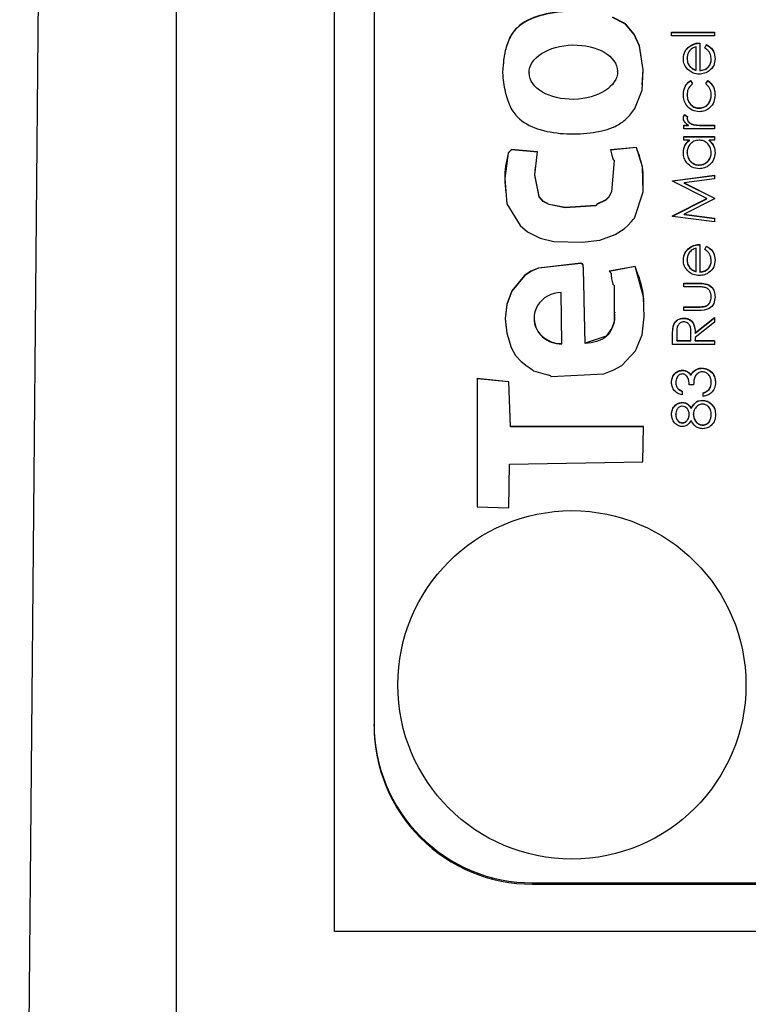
# Model space of a CAD drawing. Header units: millimetres. Extents: x 326 to 1048, y 19 to 719.
# Tile 6 of 19: x 760 to 770, y 284 to 296. Entities that reach past the tile are written whole.
import ezdxf

# ---------------------------------------------------------------- set-up
doc = ezdxf.new("R2010")
doc.units = ezdxf.units.MM

msp = doc.modelspace()

# ---------------------------------------------------------------- linework, layer by layer
at = {"color": 7, "linetype": 'Continuous', "lineweight": 25}
for p, q in [((760.388, 270.389), (761.018, 339.778)), ((762.364, 327.917), (762.364, 282.942)), ((764.364, 284.782), (764.364, 325.782)), ((764.864, 323.373), (764.864, 287.393)), ((768.621, 296.13), (769.164, 296.13)), ((768.621, 296.083), (768.621, 296.13)), ((768.621, 296.127), (769.164, 296.127)), ((769.164, 296.13), (769.164, 296.083)), ((769.164, 296.083), (768.621, 296.083)), ((768.981, 295.994), (768.981, 295.649)), ((768.847, 295.949), (768.847, 295.952)), ((768.933, 295.654), (768.933, 295.947)), ((769.042, 295.932), (769.064, 295.974)), ((769.042, 295.929), (769.064, 295.971)), ((769.064, 295.971), (769.064, 295.974)), ((768.818, 295.796), (768.818, 295.799)), ((769.123, 295.786), (769.123, 295.79)), ((767.941, 295.629), (767.941, 295.633)), ((768.854, 295.696), (768.854, 295.7)), ((768.933, 295.65), (768.933, 295.654)), ((768.981, 295.645), (768.981, 295.649)), ((766.822, 295.619), (766.822, 295.615)), ((768.861, 295.52), (768.886, 295.48)), ((768.861, 295.516), (768.861, 295.52)), ((768.861, 295.516), (768.886, 295.477)), ((769.056, 295.48), (769.082, 295.52)), ((769.056, 295.477), (769.082, 295.516)), ((769.082, 295.516), (769.082, 295.52)), ((768.818, 295.336), (768.818, 295.339)), ((769.123, 295.336), (769.123, 295.34)), ((768.97, 295.171), (768.97, 295.174)), ((768.784, 295.093), (768.825, 295.067)), ((768.784, 295.089), (768.784, 295.093)), ((768.784, 295.089), (768.825, 295.063)), ((768.818, 295.039), (768.818, 295.042)), ((768.777, 294.957), (768.834, 294.957)), ((768.777, 294.91), (768.777, 294.957)), ((768.777, 294.954), (768.834, 294.954)), ((769.164, 294.91), (768.777, 294.91)), ((768.834, 294.954), (768.834, 294.957)), ((768.901, 294.962), (768.901, 294.965)), ((769.034, 294.957), (769.164, 294.957)), ((769.034, 294.954), (769.034, 294.957)), ((769.034, 294.954), (769.164, 294.954)), ((769.164, 294.957), (769.164, 294.91)), ((768.777, 294.815), (769.164, 294.815)), ((768.777, 294.767), (768.777, 294.815)), ((768.777, 294.811), (769.164, 294.811)), ((768.849, 294.767), (768.777, 294.767)), ((768.849, 294.764), (768.849, 294.767)), ((769.164, 294.767), (769.097, 294.767)), ((769.097, 294.764), (769.097, 294.767)), ((769.164, 294.815), (769.164, 294.767)), ((766.929, 294.621), (766.602, 294.648)), ((766.602, 294.645), (766.602, 294.648)), ((766.929, 294.618), (766.602, 294.645)), ((768.178, 294.677), (767.851, 294.644)), ((768.178, 294.674), (767.851, 294.641)), ((768.178, 294.674), (768.178, 294.677)), ((768.818, 294.608), (768.818, 294.611)), ((769.123, 294.608), (769.123, 294.611)), ((768.97, 294.452), (768.97, 294.455)), ((768.635, 294.256), (769.164, 294.326)), ((768.635, 294.253), (769.164, 294.323)), ((768.635, 294.249), (768.635, 294.256)), ((769.164, 294.279), (768.783, 294.228)), ((769.164, 294.326), (769.164, 294.279)), ((769.069, 294.031), (768.635, 294.249)), ((768.783, 294.228), (769.164, 294.037)), ((768.783, 294.225), (768.783, 294.228)), ((768.783, 294.225), (769.164, 294.034)), ((768.635, 293.813), (769.069, 294.031)), ((768.635, 293.81), (769.069, 294.028)), ((769.164, 294.026), (768.782, 293.835)), ((769.069, 294.028), (769.069, 294.031)), ((769.164, 294.037), (769.164, 294.026)), ((768.635, 293.806), (768.635, 293.813)), ((769.164, 293.737), (768.635, 293.806)), ((768.782, 293.835), (769.164, 293.784)), ((768.782, 293.831), (768.782, 293.835)), ((768.782, 293.831), (769.164, 293.781)), ((769.164, 293.784), (769.164, 293.737)), ((768.847, 293.406), (768.847, 293.41)), ((768.933, 293.111), (768.933, 293.404)), ((768.981, 293.452), (768.981, 293.106)), ((769.042, 293.389), (769.064, 293.431)), ((769.042, 293.386), (769.064, 293.428)), ((769.064, 293.428), (769.064, 293.431)), ((768.162, 293.175), (767.835, 293.113)), ((768.162, 293.172), (767.835, 293.11)), ((768.162, 293.172), (768.162, 293.175)), ((768.818, 293.253), (768.818, 293.256)), ((768.854, 293.154), (768.854, 293.157)), ((769.123, 293.244), (769.123, 293.247)), ((767.86, 293.078), (767.86, 293.082)), ((768.933, 293.108), (768.933, 293.111)), ((768.981, 293.103), (768.981, 293.106)), ((768.777, 292.964), (768.966, 292.964)), ((768.777, 292.916), (768.777, 292.964)), ((768.777, 292.96), (768.966, 292.96)), ((768.957, 292.916), (768.777, 292.916)), ((768.966, 292.96), (768.966, 292.964)), ((767.235, 292.201), (767.229, 292.844)), ((769.123, 292.788), (769.123, 292.791)), ((768.777, 292.665), (768.957, 292.665)), ((768.777, 292.618), (768.777, 292.665)), ((768.777, 292.662), (768.957, 292.662)), ((768.957, 292.662), (768.957, 292.665)), ((769.047, 292.669), (769.047, 292.673)), ((766.886, 292.522), (766.886, 292.517)), ((767.914, 292.587), (767.914, 292.591)), ((768.776, 292.519), (768.776, 292.523)), ((768.962, 292.618), (768.777, 292.618)), ((768.92, 292.335), (769.164, 292.53)), ((768.92, 292.332), (769.164, 292.526)), ((769.164, 292.53), (769.164, 292.471)), ((768.642, 292.413), (768.642, 292.416)), ((769.164, 292.471), (768.92, 292.277)), ((768.635, 292.191), (768.635, 292.296)), ((768.689, 292.337), (768.689, 292.238)), ((768.866, 292.335), (768.866, 292.337)), ((768.866, 292.332), (768.866, 292.335)), ((768.866, 292.238), (768.866, 292.335)), ((768.866, 292.235), (768.866, 292.332)), ((768.92, 292.332), (768.92, 292.335)), ((768.92, 292.277), (768.92, 292.238)), ((767.235, 292.197), (767.235, 292.201)), ((767.531, 292.2), (767.531, 292.204)), ((769.164, 292.191), (768.635, 292.191)), ((768.689, 292.238), (768.866, 292.238)), ((768.689, 292.235), (768.689, 292.238)), ((768.689, 292.235), (768.866, 292.235)), ((768.866, 292.235), (768.866, 292.238)), ((768.92, 292.238), (769.164, 292.238)), ((768.92, 292.235), (768.92, 292.238)), ((768.92, 292.235), (769.164, 292.235)), ((769.164, 292.238), (769.164, 292.191)), ((768.759, 291.862), (768.759, 291.865)), ((768.868, 291.8), (768.868, 291.803)), ((768.913, 291.857), (768.913, 291.861)), ((769.007, 291.889), (769.007, 291.892)), ((766.568, 291.719), (766.166, 291.76)), ((766.166, 291.76), (766.166, 290.14)), ((766.166, 291.757), (766.166, 291.76)), ((766.166, 291.757), (766.166, 290.14)), ((766.568, 291.716), (766.166, 291.757)), ((766.588, 291.155), (766.568, 291.719)), ((766.568, 291.716), (766.568, 291.719)), ((766.588, 291.151), (766.568, 291.716)), ((768.676, 291.708), (768.676, 291.711)), ((768.899, 291.682), (768.845, 291.682)), ((769.123, 291.707), (769.123, 291.71)), ((768.757, 291.601), (768.757, 291.553)), ((769.022, 291.533), (769.022, 291.58)), ((769.095, 291.618), (769.095, 291.622)), ((768.759, 291.455), (768.759, 291.458)), ((769.01, 291.482), (769.01, 291.485)), ((769.12, 291.442), (769.12, 291.445)), ((768.676, 291.302), (768.676, 291.306)), ((768.845, 291.304), (768.845, 291.307)), ((768.869, 291.38), (768.869, 291.383)), ((768.899, 291.305), (768.899, 291.309)), ((769.123, 291.302), (769.123, 291.306)), ((768.269, 291.155), (766.588, 291.155)), ((766.588, 291.151), (766.588, 291.155)), ((768.269, 291.151), (766.588, 291.151)), ((768.258, 290.709), (768.269, 291.155)), ((768.758, 291.197), (768.758, 291.201)), ((769.016, 291.17), (769.016, 291.174)), ((766.567, 290.129), (766.577, 290.679)), ((766.577, 290.679), (768.258, 290.709)), ((766.166, 290.14), (766.567, 290.129)), ((764.864, 287.377), (764.864, 287.393)), ((766.864, 285.394), (770.464, 285.394)), ((766.864, 285.378), (766.864, 285.394)), ((766.864, 285.378), (782.864, 285.378)), ((785.364, 284.782), (764.364, 284.782))]:
    msp.add_line(p, q, dxfattribs=at)
at = {"color": 7, "linetype": 'Continuous', "lineweight": 25, "flags": 128}
for points in [[(768.159, 295.167), (768.249, 295.4), (768.262, 295.657), (768.216, 295.957), (768.149, 296.104), (768.039, 296.236), (767.877, 296.321)], [(768.252, 295.465), (768.262, 295.654), (768.216, 295.954), (768.149, 296.101), (768.039, 296.233), (767.877, 296.318)], [(766.602, 294.648), (766.573, 294.625), (766.562, 294.614), (766.559, 294.608), (766.558, 294.605), (766.558, 294.604), (766.558, 294.604), (766.558, 294.603), (766.557, 294.603), (766.557, 294.603), (766.557, 294.603), (766.557, 294.603), (766.515, 294.282), (766.542, 293.965), (766.709, 293.689), (766.803, 293.609), (766.962, 293.531), (767.134, 293.491), (767.494, 293.48), (767.718, 293.505), (767.91, 293.576), (768.024, 293.647), (768.071, 293.692), (768.11, 293.736), (768.141, 293.77), (768.15, 293.778), (768.154, 293.782), (768.155, 293.783), (768.156, 293.784), (768.156, 293.785), (768.156, 293.785), (768.156, 293.785), (768.156, 293.785), (768.156, 293.785), (768.156, 293.785), (768.156, 293.785), (768.263, 294.117), (768.254, 294.432), (768.178, 294.677)], [(767.851, 294.644), (767.867, 294.578), (767.875, 294.548), (767.879, 294.536), (767.882, 294.526), (767.885, 294.522), (767.89, 294.519), (767.895, 294.515), (767.897, 294.513), (767.897, 294.512), (767.897, 294.511), (767.897, 294.511), (767.897, 294.511), (767.897, 294.511), (767.897, 294.511), (767.897, 294.511), (767.897, 294.511), (767.864, 294.117), (767.828, 294.053), (767.791, 294.015), (767.758, 293.997), (767.713, 293.976), (767.694, 293.967), (767.679, 293.959), (767.672, 293.951), (767.668, 293.946), (767.666, 293.945), (767.665, 293.944), (767.664, 293.944), (767.664, 293.944), (767.664, 293.944), (767.664, 293.944), (767.664, 293.944), (767.664, 293.944), (767.664, 293.944), (767.279, 293.919), (767.077, 293.957), (767, 293.998), (766.949, 294.057), (766.893, 294.332), (766.929, 294.621)], [(767.872, 294.211), (767.864, 294.114), (767.828, 294.05), (767.791, 294.012), (767.758, 293.993), (767.713, 293.973), (767.694, 293.964), (767.679, 293.956), (767.672, 293.947), (767.668, 293.943), (767.666, 293.941), (767.665, 293.941), (767.664, 293.941), (767.664, 293.941), (767.664, 293.941), (767.664, 293.941), (767.664, 293.941), (767.664, 293.941), (767.664, 293.941), (767.279, 293.915), (767.077, 293.954), (767, 293.995), (766.949, 294.053), (766.893, 294.328), (766.905, 294.425)], [(767.531, 292.204), (767.519, 292.753), (767.513, 292.995), (767.51, 293.101), (767.508, 293.148), (767.507, 293.185), (767.504, 293.195), (767.497, 293.205), (767.486, 293.212), (767.481, 293.214), (767.479, 293.214), (767.478, 293.214), (767.477, 293.214), (767.477, 293.214), (767.477, 293.214), (767.477, 293.214), (767.477, 293.214), (767.477, 293.214), (767.477, 293.214), (766.94, 293.154), (766.846, 293.113), (766.765, 293.059), (766.604, 292.867), (766.54, 292.699), (766.521, 292.518), (766.541, 292.333), (766.594, 292.151), (766.65, 292.051), (766.724, 291.973), (766.8, 291.915), (766.835, 291.89), (766.852, 291.879), (766.864, 291.871), (766.872, 291.862), (766.876, 291.858), (766.878, 291.857), (766.879, 291.856), (766.879, 291.856), (766.879, 291.856), (766.879, 291.856), (766.879, 291.856), (766.879, 291.856), (766.879, 291.856), (766.879, 291.856), (766.996, 291.824), (767.048, 291.81), (767.07, 291.804), (767.08, 291.801), (767.088, 291.798), (767.092, 291.795), (767.095, 291.79), (767.099, 291.785), (767.101, 291.784), (767.102, 291.784), (767.103, 291.784), (767.103, 291.784), (767.103, 291.784), (767.103, 291.784), (767.103, 291.784), (767.103, 291.784), (767.103, 291.784), (767.767, 291.819), (767.894, 291.868), (767.994, 291.925), (768.168, 292.108), (768.251, 292.311), (768.275, 292.537), (768.269, 292.79), (768.162, 293.175)], [(767.531, 292.2), (767.519, 292.75), (767.513, 292.991), (767.51, 293.098), (767.508, 293.144), (767.507, 293.181), (767.504, 293.192), (767.497, 293.201), (767.486, 293.209), (767.481, 293.21), (767.479, 293.211), (767.478, 293.211), (767.477, 293.211), (767.477, 293.211), (767.477, 293.211), (767.477, 293.211), (767.477, 293.211), (767.477, 293.211), (767.477, 293.211), (766.94, 293.151), (766.846, 293.11), (766.765, 293.056), (766.604, 292.863), (766.54, 292.695), (766.521, 292.515), (766.534, 292.395)], [(767.835, 293.113), (767.858, 293.09), (767.86, 293.085), (767.86, 293.08), (767.859, 293.063), (767.865, 293.017), (767.872, 292.984), (767.877, 292.966), (767.879, 292.957), (767.881, 292.95), (767.884, 292.946), (767.889, 292.943), (767.894, 292.939), (767.896, 292.937), (767.896, 292.936), (767.896, 292.936), (767.896, 292.935), (767.896, 292.935), (767.896, 292.935), (767.896, 292.935), (767.896, 292.935), (767.896, 292.935), (767.898, 292.479), (767.869, 292.396), (767.796, 292.294), (767.531, 292.204)]]:
    msp.add_lwpolyline(points, dxfattribs=at)
at = {"color": 7, "linetype": 'Continuous', "lineweight": 25}
msp.add_circle((767.363, 287.893), 2.199, dxfattribs=at)
for centre in [(766.863, 287.394), (766.863, 287.377)]:
    msp.add_arc(centre, 1.999, 180.016, 270.016, dxfattribs=at)
msp.add_ellipse((767.381, 295.626), major_axis=(0.559, 0.011), ratio=0.614035, dxfattribs=at)
for centre, start_param in [((767.232, 292.523), 1.550524), ((767.232, 292.519), 3.11339)]:
    msp.add_ellipse(centre, major_axis=(0.346, 0.011), ratio=0.930616, start_param=start_param, end_param=4.692117, dxfattribs=at)
for points, knots in [([(767.449, 296.41), (767.311, 296.4), (767.066, 296.382), (766.767, 296.283), (766.597, 296.119), (766.527, 295.943), (766.495, 295.763), (766.481, 295.561), (766.523, 295.355), (766.579, 295.184), (766.644, 295.093), (766.676, 295.06), (766.691, 295.046), (766.697, 295.04), (766.7, 295.038), (766.701, 295.036), (766.702, 295.036), (766.702, 295.036), (766.702, 295.036), (766.776, 294.971), (766.975, 294.881), (767.297, 294.838), (767.617, 294.855), (767.879, 294.914), (768.057, 295.03), (768.125, 295.122), (768.159, 295.167)], [0, 0, 0, 0, 0.113209, 0.201601, 0.250415, 0.301493, 0.3534, 0.400591, 0.46626, 0.52384, 0.546775, 0.556954, 0.561411, 0.563364, 0.564221, 0.564597, 0.564763, 0.564836, 0.564868, 0.564893, 0.645341, 0.737242, 0.829297, 0.907013, 0.953889, 1, 1, 1, 1]), ([(767.449, 296.406), (767.311, 296.396), (767.066, 296.378), (766.767, 296.279), (766.597, 296.116), (766.529, 295.94), (766.5, 295.805), (766.497, 295.73), (766.496, 295.718)], [0, 0, 0, 0, 0.312006, 0.555614, 0.690145, 0.830917, 0.973973, 1, 1, 1, 1]), ([(768.847, 295.952), (768.87, 295.966), (768.912, 295.991), (768.96, 295.993), (768.981, 295.994)], [0, 0, 0, 0, 0.5588968, 1, 1, 1, 1]), ([(768.771, 295.797), (768.775, 295.831), (768.782, 295.893), (768.827, 295.934), (768.847, 295.952)], [0, 0, 0, 0, 0.558919, 1, 1, 1, 1]), ([(768.771, 295.793), (768.775, 295.828), (768.782, 295.889), (768.827, 295.931), (768.847, 295.949)], [0, 0, 0, 0, 0.558919, 1, 1, 1, 1]), ([(768.933, 295.947), (768.915, 295.941), (768.879, 295.93), (768.842, 295.889), (768.822, 295.844), (768.819, 295.814), (768.818, 295.799)], [0, 0, 0, 0, 0.280138, 0.559194, 0.779598, 1, 1, 1, 1]), ([(768.847, 295.949), (768.87, 295.963), (768.912, 295.987), (768.96, 295.99), (768.981, 295.991)], [0, 0, 0, 0, 0.558897, 1, 1, 1, 1]), ([(769.123, 295.79), (769.121, 295.809), (769.118, 295.841), (769.099, 295.882), (769.073, 295.91), (769.052, 295.925), (769.042, 295.932)], [0, 0, 0, 0, 0.3394652, 0.5596261, 0.7794983, 1, 1, 1, 1]), ([(769.064, 295.974), (769.082, 295.963), (769.117, 295.942), (769.161, 295.881), (769.167, 295.828), (769.171, 295.796)], [0, 0, 0, 0, 0.280919, 0.561407, 1, 1, 1, 1]), ([(769.064, 295.971), (769.082, 295.96), (769.117, 295.938), (769.161, 295.878), (769.167, 295.825), (769.171, 295.792)], [0, 0, 0, 0, 0.280919, 0.561407, 1, 1, 1, 1]), ([(768.843, 295.646), (768.819, 295.669), (768.777, 295.712), (768.773, 295.771), (768.771, 295.797)], [0, 0, 0, 0, 0.558577, 1, 1, 1, 1]), ([(768.818, 295.799), (768.82, 295.779), (768.823, 295.742), (768.845, 295.713), (768.854, 295.7)], [0, 0, 0, 0, 0.559458, 1, 1, 1, 1]), ([(768.818, 295.796), (768.82, 295.775), (768.823, 295.739), (768.845, 295.709), (768.854, 295.696)], [0, 0, 0, 0, 0.5594582, 1, 1, 1, 1]), ([(769.171, 295.796), (769.168, 295.766), (769.163, 295.707), (769.106, 295.644), (769.04, 295.607), (768.995, 295.603), (768.972, 295.601)], [0, 0, 0, 0, 0.279885, 0.558859, 0.779462, 1, 1, 1, 1]), ([(768.981, 295.649), (769.002, 295.651), (769.044, 295.656), (769.091, 295.693), (769.119, 295.74), (769.122, 295.773), (769.123, 295.79)], [0, 0, 0, 0, 0.279963, 0.559359, 0.779526, 1, 1, 1, 1]), ([(768.981, 295.645), (769.002, 295.648), (769.044, 295.653), (769.091, 295.69), (769.119, 295.737), (769.122, 295.77), (769.123, 295.786)], [0, 0, 0, 0, 0.279963, 0.559359, 0.779526, 1, 1, 1, 1]), ([(768.972, 295.601), (768.945, 295.603), (768.899, 295.608), (768.86, 295.634), (768.843, 295.646)], [0, 0, 0, 0, 0.559427, 1, 1, 1, 1]), ([(768.854, 295.7), (768.867, 295.688), (768.891, 295.667), (768.92, 295.658), (768.933, 295.654)], [0, 0, 0, 0, 0.558795, 1, 1, 1, 1]), ([(768.854, 295.696), (768.867, 295.685), (768.891, 295.664), (768.92, 295.654), (768.933, 295.65)], [0, 0, 0, 0, 0.558795, 1, 1, 1, 1]), ([(768.771, 295.343), (768.773, 295.366), (768.776, 295.405), (768.797, 295.455), (768.823, 295.494), (768.849, 295.511), (768.861, 295.52)], [0, 0, 0, 0, 0.339714, 0.560013, 0.780007, 1, 1, 1, 1]), ([(768.771, 295.339), (768.773, 295.363), (768.776, 295.402), (768.797, 295.452), (768.823, 295.49), (768.849, 295.508), (768.861, 295.516)], [0, 0, 0, 0, 0.339714, 0.560013, 0.780007, 1, 1, 1, 1]), ([(769.082, 295.52), (769.1, 295.504), (769.131, 295.479), (769.156, 295.43), (769.169, 295.385), (769.17, 295.354), (769.171, 295.339)], [0, 0, 0, 0, 0.338983, 0.559249, 0.779562, 1, 1, 1, 1]), ([(769.082, 295.516), (769.1, 295.501), (769.131, 295.476), (769.156, 295.427), (769.169, 295.382), (769.17, 295.351), (769.171, 295.336)], [0, 0, 0, 0, 0.338983, 0.559249, 0.779562, 1, 1, 1, 1]), ([(768.886, 295.48), (768.864, 295.458), (768.824, 295.419), (768.82, 295.364), (768.818, 295.339)], [0, 0, 0, 0, 0.558451, 1, 1, 1, 1]), ([(769.123, 295.34), (769.12, 295.37), (769.113, 295.425), (769.073, 295.463), (769.056, 295.48)], [0, 0, 0, 0, 0.558788, 1, 1, 1, 1]), ([(768.974, 295.127), (768.943, 295.131), (768.881, 295.139), (768.813, 295.198), (768.776, 295.27), (768.772, 295.318), (768.771, 295.343)], [0, 0, 0, 0, 0.279381, 0.558782, 0.779281, 1, 1, 1, 1]), ([(768.818, 295.339), (768.82, 295.316), (768.824, 295.269), (768.864, 295.214), (768.914, 295.179), (768.951, 295.176), (768.97, 295.174)], [0, 0, 0, 0, 0.280136, 0.559769, 0.77989, 1, 1, 1, 1]), ([(768.818, 295.336), (768.82, 295.313), (768.824, 295.266), (768.864, 295.211), (768.914, 295.176), (768.951, 295.172), (768.97, 295.171)], [0, 0, 0, 0, 0.280136, 0.559769, 0.77989, 1, 1, 1, 1]), ([(768.97, 295.174), (768.993, 295.177), (769.04, 295.184), (769.092, 295.229), (769.119, 295.284), (769.122, 295.321), (769.123, 295.34)], [0, 0, 0, 0, 0.279332, 0.558778, 0.779267, 1, 1, 1, 1]), ([(768.97, 295.171), (768.993, 295.174), (769.04, 295.181), (769.092, 295.226), (769.119, 295.281), (769.122, 295.318), (769.123, 295.336)], [0, 0, 0, 0, 0.279332, 0.558778, 0.779267, 1, 1, 1, 1]), ([(769.171, 295.339), (769.168, 295.309), (769.163, 295.248), (769.111, 295.178), (769.045, 295.133), (768.998, 295.129), (768.974, 295.127)], [0, 0, 0, 0, 0.280077, 0.559647, 0.779819, 1, 1, 1, 1]), ([(768.771, 295.051), (768.772, 295.059), (768.773, 295.074), (768.781, 295.087), (768.784, 295.093)], [0, 0, 0, 0, 0.559243, 1, 1, 1, 1]), ([(768.771, 295.048), (768.772, 295.056), (768.773, 295.071), (768.781, 295.084), (768.784, 295.089)], [0, 0, 0, 0, 0.559243, 1, 1, 1, 1]), ([(768.834, 294.957), (768.816, 294.97), (768.791, 294.989), (768.773, 295.025), (768.771, 295.043), (768.771, 295.051)], [0, 0, 0, 0, 0.558788, 0.779481, 1, 1, 1, 1]), ([(768.825, 295.067), (768.823, 295.062), (768.819, 295.054), (768.818, 295.046), (768.818, 295.042)], [0, 0, 0, 0, 0.560396, 1, 1, 1, 1]), ([(768.818, 295.042), (768.82, 295.031), (768.825, 295.009), (768.857, 294.98), (768.884, 294.971), (768.901, 294.965)], [0, 0, 0, 0, 0.278336, 0.558768, 1, 1, 1, 1]), ([(768.818, 295.039), (768.82, 295.028), (768.825, 295.005), (768.857, 294.977), (768.884, 294.968), (768.901, 294.962)], [0, 0, 0, 0, 0.278336, 0.558768, 1, 1, 1, 1]), ([(768.901, 294.965), (768.926, 294.962), (768.97, 294.957), (769.015, 294.957), (769.034, 294.957)], [0, 0, 0, 0, 0.559636, 1, 1, 1, 1]), ([(768.901, 294.962), (768.926, 294.959), (768.97, 294.953), (769.015, 294.954), (769.034, 294.954)], [0, 0, 0, 0, 0.559636, 1, 1, 1, 1]), ([(768.771, 294.611), (768.775, 294.646), (768.782, 294.708), (768.828, 294.749), (768.849, 294.767)], [0, 0, 0, 0, 0.559062, 1, 1, 1, 1]), ([(768.771, 294.607), (768.775, 294.642), (768.782, 294.705), (768.828, 294.746), (768.849, 294.764)], [0, 0, 0, 0, 0.559062, 1, 1, 1, 1]), ([(768.972, 294.767), (768.949, 294.765), (768.903, 294.76), (768.852, 294.717), (768.822, 294.665), (768.819, 294.629), (768.818, 294.611)], [0, 0, 0, 0, 0.2796602, 0.5592103, 0.7794872, 1, 1, 1, 1]), ([(769.123, 294.611), (769.121, 294.634), (769.115, 294.679), (769.076, 294.732), (769.025, 294.762), (768.989, 294.766), (768.972, 294.767)], [0, 0, 0, 0, 0.279822, 0.559387, 0.779603, 1, 1, 1, 1]), ([(769.097, 294.767), (769.121, 294.742), (769.164, 294.697), (769.169, 294.636), (769.171, 294.609)], [0, 0, 0, 0, 0.558763, 1, 1, 1, 1]), ([(769.097, 294.764), (769.121, 294.739), (769.164, 294.694), (769.169, 294.633), (769.171, 294.606)], [0, 0, 0, 0, 0.558763, 1, 1, 1, 1]), ([(766.602, 294.645), (766.592, 294.638), (766.578, 294.627), (766.564, 294.613), (766.56, 294.606), (766.558, 294.603), (766.558, 294.601), (766.558, 294.6), (766.558, 294.6), (766.557, 294.6), (766.557, 294.6), (766.557, 294.6), (766.532, 294.495), (766.503, 294.323), (766.524, 294.152), (766.531, 294.088)], [0, 0, 0, 0, 0.063605, 0.090263, 0.101643, 0.106704, 0.108959, 0.109958, 0.1104, 0.110594, 0.11068, 0.110717, 0.110747, 0.670603, 1, 1, 1, 1]), ([(768.262, 294.151), (768.266, 294.245), (768.272, 294.425), (768.209, 294.593), (768.178, 294.674)], [0, 0, 0, 0, 0.519317, 1, 1, 1, 1]), ([(768.97, 294.408), (768.94, 294.411), (768.881, 294.419), (768.816, 294.475), (768.777, 294.541), (768.773, 294.587), (768.771, 294.611)], [0, 0, 0, 0, 0.279413, 0.559191, 0.779548, 1, 1, 1, 1]), ([(768.818, 294.611), (768.821, 294.589), (768.826, 294.543), (768.866, 294.492), (768.917, 294.461), (768.952, 294.457), (768.97, 294.455)], [0, 0, 0, 0, 0.279767, 0.559291, 0.779719, 1, 1, 1, 1]), ([(768.818, 294.608), (768.821, 294.585), (768.826, 294.54), (768.866, 294.489), (768.917, 294.458), (768.952, 294.454), (768.97, 294.452)], [0, 0, 0, 0, 0.2797672, 0.5592905, 0.7797189, 1, 1, 1, 1]), ([(768.97, 294.455), (768.993, 294.458), (769.038, 294.465), (769.088, 294.506), (769.118, 294.558), (769.122, 294.593), (769.123, 294.611)], [0, 0, 0, 0, 0.279429, 0.559146, 0.77957, 1, 1, 1, 1]), ([(769.171, 294.609), (769.167, 294.58), (769.16, 294.52), (769.106, 294.454), (769.04, 294.414), (768.993, 294.41), (768.97, 294.408)], [0, 0, 0, 0, 0.2795734, 0.559333, 0.7795891, 1, 1, 1, 1]), ([(768.97, 294.452), (768.993, 294.455), (769.038, 294.462), (769.088, 294.503), (769.118, 294.554), (769.122, 294.59), (769.123, 294.608)], [0, 0, 0, 0, 0.2794286, 0.5591463, 0.7795701, 1, 1, 1, 1]), ([(768.771, 293.254), (768.775, 293.288), (768.782, 293.35), (768.827, 293.391), (768.847, 293.41)], [0, 0, 0, 0, 0.5589188, 1, 1, 1, 1]), ([(768.771, 293.251), (768.775, 293.285), (768.782, 293.347), (768.827, 293.388), (768.847, 293.406)], [0, 0, 0, 0, 0.558919, 1, 1, 1, 1]), ([(768.933, 293.404), (768.915, 293.398), (768.879, 293.387), (768.842, 293.346), (768.822, 293.301), (768.819, 293.271), (768.818, 293.256)], [0, 0, 0, 0, 0.280138, 0.559194, 0.779598, 1, 1, 1, 1]), ([(768.847, 293.41), (768.87, 293.423), (768.912, 293.448), (768.96, 293.451), (768.981, 293.452)], [0, 0, 0, 0, 0.558897, 1, 1, 1, 1]), ([(768.847, 293.406), (768.87, 293.42), (768.912, 293.445), (768.96, 293.447), (768.981, 293.448)], [0, 0, 0, 0, 0.5588968, 1, 1, 1, 1]), ([(769.123, 293.247), (769.121, 293.266), (769.118, 293.299), (769.099, 293.339), (769.073, 293.368), (769.052, 293.382), (769.042, 293.389)], [0, 0, 0, 0, 0.339465, 0.559626, 0.779498, 1, 1, 1, 1]), ([(769.064, 293.431), (769.082, 293.421), (769.117, 293.399), (769.161, 293.338), (769.167, 293.285), (769.171, 293.253)], [0, 0, 0, 0, 0.280919, 0.5614069, 1, 1, 1, 1]), ([(769.064, 293.428), (769.082, 293.417), (769.117, 293.396), (769.161, 293.335), (769.167, 293.282), (769.171, 293.25)], [0, 0, 0, 0, 0.280919, 0.561407, 1, 1, 1, 1]), ([(768.271, 292.694), (768.271, 292.725), (768.271, 292.89), (768.211, 293.046), (768.162, 293.172)], [0, 0, 0, 0, 0.187137, 1, 1, 1, 1]), ([(768.843, 293.103), (768.819, 293.127), (768.777, 293.169), (768.773, 293.228), (768.771, 293.254)], [0, 0, 0, 0, 0.558577, 1, 1, 1, 1]), ([(768.818, 293.256), (768.82, 293.236), (768.823, 293.199), (768.845, 293.17), (768.854, 293.157)], [0, 0, 0, 0, 0.559458, 1, 1, 1, 1]), ([(768.818, 293.253), (768.82, 293.233), (768.823, 293.196), (768.845, 293.167), (768.854, 293.154)], [0, 0, 0, 0, 0.5594582, 1, 1, 1, 1]), ([(768.854, 293.157), (768.867, 293.145), (768.891, 293.125), (768.92, 293.115), (768.933, 293.111)], [0, 0, 0, 0, 0.558795, 1, 1, 1, 1]), ([(768.854, 293.154), (768.867, 293.142), (768.891, 293.121), (768.92, 293.112), (768.933, 293.108)], [0, 0, 0, 0, 0.558795, 1, 1, 1, 1]), ([(769.171, 293.253), (769.168, 293.223), (769.163, 293.165), (769.106, 293.102), (769.04, 293.065), (768.995, 293.061), (768.972, 293.058)], [0, 0, 0, 0, 0.279885, 0.558859, 0.779462, 1, 1, 1, 1]), ([(768.981, 293.106), (769.002, 293.108), (769.044, 293.113), (769.091, 293.151), (769.119, 293.198), (769.122, 293.23), (769.123, 293.247)], [0, 0, 0, 0, 0.279963, 0.559359, 0.779526, 1, 1, 1, 1]), ([(768.981, 293.103), (769.002, 293.105), (769.044, 293.11), (769.091, 293.147), (769.119, 293.194), (769.122, 293.227), (769.123, 293.244)], [0, 0, 0, 0, 0.279963, 0.559359, 0.779526, 1, 1, 1, 1]), ([(768.972, 293.058), (768.945, 293.061), (768.899, 293.065), (768.86, 293.091), (768.843, 293.103)], [0, 0, 0, 0, 0.559427, 1, 1, 1, 1]), ([(769.051, 292.908), (769.033, 292.911), (769.002, 292.916), (768.971, 292.916), (768.957, 292.916)], [0, 0, 0, 0, 0.559371, 1, 1, 1, 1]), ([(768.966, 292.964), (768.995, 292.963), (769.052, 292.962), (769.127, 292.925), (769.167, 292.859), (769.169, 292.814), (769.171, 292.791)], [0, 0, 0, 0, 0.281501, 0.559646, 0.779298, 1, 1, 1, 1]), ([(768.966, 292.96), (768.995, 292.96), (769.052, 292.959), (769.127, 292.922), (769.167, 292.856), (769.169, 292.81), (769.171, 292.788)], [0, 0, 0, 0, 0.281501, 0.559646, 0.779298, 1, 1, 1, 1]), ([(769.123, 292.791), (769.123, 292.805), (769.121, 292.833), (769.104, 292.868), (769.08, 292.895), (769.061, 292.904), (769.051, 292.908)], [0, 0, 0, 0, 0.28027, 0.560007, 0.780074, 1, 1, 1, 1]), ([(769.171, 292.791), (769.169, 292.762), (769.164, 292.703), (769.087, 292.621), (769.009, 292.619), (768.962, 292.618)], [0, 0, 0, 0, 0.28097, 0.559785, 1, 1, 1, 1]), ([(769.047, 292.673), (769.06, 292.679), (769.086, 292.69), (769.117, 292.733), (769.121, 292.769), (769.123, 292.791)], [0, 0, 0, 0, 0.280117, 0.560544, 1, 1, 1, 1]), ([(769.047, 292.669), (769.06, 292.675), (769.086, 292.687), (769.117, 292.729), (769.121, 292.766), (769.123, 292.788)], [0, 0, 0, 0, 0.280117, 0.560544, 1, 1, 1, 1]), ([(768.957, 292.665), (768.974, 292.665), (769.004, 292.665), (769.034, 292.67), (769.047, 292.673)], [0, 0, 0, 0, 0.560377, 1, 1, 1, 1]), ([(768.957, 292.662), (768.974, 292.662), (769.004, 292.662), (769.034, 292.667), (769.047, 292.669)], [0, 0, 0, 0, 0.560377, 1, 1, 1, 1]), ([(767.898, 292.587), (767.901, 292.549), (767.907, 292.482), (767.866, 292.38), (767.774, 292.236), (767.63, 292.215), (767.531, 292.2)], [0, 0, 0, 0, 0.184312, 0.329225, 0.536268, 1, 1, 1, 1]), ([(768.642, 292.416), (768.648, 292.433), (768.659, 292.466), (768.694, 292.501), (768.735, 292.52), (768.763, 292.522), (768.776, 292.523)], [0, 0, 0, 0, 0.279797, 0.5595, 0.779626, 1, 1, 1, 1]), ([(768.642, 292.413), (768.648, 292.43), (768.659, 292.463), (768.694, 292.498), (768.735, 292.517), (768.763, 292.519), (768.776, 292.519)], [0, 0, 0, 0, 0.279797, 0.5595, 0.779626, 1, 1, 1, 1]), ([(768.776, 292.523), (768.793, 292.521), (768.827, 292.519), (768.871, 292.493), (768.916, 292.433), (768.918, 292.376), (768.92, 292.335)], [0, 0, 0, 0, 0.18712, 0.373979, 0.560911, 1, 1, 1, 1]), ([(768.776, 292.519), (768.793, 292.518), (768.827, 292.515), (768.871, 292.489), (768.916, 292.43), (768.918, 292.372), (768.92, 292.332)], [0, 0, 0, 0, 0.18712, 0.373979, 0.560911, 1, 1, 1, 1]), ([(768.635, 292.296), (768.635, 292.319), (768.635, 292.359), (768.64, 292.399), (768.642, 292.416)], [0, 0, 0, 0, 0.5602397, 1, 1, 1, 1]), ([(768.635, 292.293), (768.635, 292.316), (768.635, 292.356), (768.64, 292.395), (768.642, 292.413)], [0, 0, 0, 0, 0.5602397, 1, 1, 1, 1]), ([(768.776, 292.475), (768.769, 292.475), (768.753, 292.474), (768.732, 292.463), (768.714, 292.448), (768.688, 292.409), (768.689, 292.369), (768.689, 292.337)], [0, 0, 0, 0, 0.125307, 0.250617, 0.375954, 0.501281, 1, 1, 1, 1]), ([(768.866, 292.335), (768.866, 292.367), (768.866, 292.408), (768.84, 292.448), (768.816, 292.469), (768.792, 292.473), (768.776, 292.475)], [0, 0, 0, 0, 0.499827, 0.625498, 0.751208, 1, 1, 1, 1]), ([(768.621, 291.711), (768.624, 291.732), (768.628, 291.775), (768.662, 291.826), (768.708, 291.859), (768.742, 291.863), (768.759, 291.865)], [0, 0, 0, 0, 0.280085, 0.559868, 0.780099, 1, 1, 1, 1]), ([(768.621, 291.707), (768.624, 291.729), (768.628, 291.772), (768.662, 291.823), (768.708, 291.855), (768.742, 291.86), (768.759, 291.862)], [0, 0, 0, 0, 0.280085, 0.559868, 0.780099, 1, 1, 1, 1]), ([(768.759, 291.818), (768.745, 291.815), (768.717, 291.81), (768.683, 291.769), (768.678, 291.733), (768.676, 291.711)], [0, 0, 0, 0, 0.278859, 0.560074, 1, 1, 1, 1]), ([(768.759, 291.865), (768.771, 291.864), (768.795, 291.863), (768.836, 291.843), (768.856, 291.819), (768.868, 291.803)], [0, 0, 0, 0, 0.280508, 0.560792, 1, 1, 1, 1]), ([(768.759, 291.862), (768.771, 291.861), (768.795, 291.859), (768.836, 291.84), (768.856, 291.815), (768.868, 291.8)], [0, 0, 0, 0, 0.280508, 0.560792, 1, 1, 1, 1]), ([(768.845, 291.682), (768.842, 291.712), (768.838, 291.757), (768.807, 291.801), (768.781, 291.816), (768.766, 291.817), (768.759, 291.818)], [0, 0, 0, 0, 0.4994185, 0.749016, 0.8745437, 1, 1, 1, 1]), ([(768.868, 291.803), (768.874, 291.816), (768.886, 291.838), (768.905, 291.854), (768.913, 291.861)], [0, 0, 0, 0, 0.559795, 1, 1, 1, 1]), ([(768.868, 291.8), (768.874, 291.812), (768.886, 291.834), (768.905, 291.85), (768.913, 291.857)], [0, 0, 0, 0, 0.559795, 1, 1, 1, 1]), ([(769.011, 291.845), (769.002, 291.844), (768.984, 291.842), (768.95, 291.826), (768.905, 291.777), (768.902, 291.72), (768.899, 291.682)], [0, 0, 0, 0, 0.125587, 0.251191, 0.500605, 1, 1, 1, 1]), ([(768.913, 291.861), (768.929, 291.871), (768.958, 291.889), (768.992, 291.891), (769.007, 291.892)], [0, 0, 0, 0, 0.559419, 1, 1, 1, 1]), ([(768.913, 291.857), (768.929, 291.867), (768.958, 291.886), (768.992, 291.888), (769.007, 291.889)], [0, 0, 0, 0, 0.559419, 1, 1, 1, 1]), ([(769.007, 291.892), (769.033, 291.888), (769.085, 291.881), (769.142, 291.831), (769.173, 291.771), (769.176, 291.73), (769.178, 291.709)], [0, 0, 0, 0, 0.279304, 0.558838, 0.779277, 1, 1, 1, 1]), ([(769.007, 291.889), (769.033, 291.885), (769.085, 291.878), (769.142, 291.828), (769.173, 291.767), (769.176, 291.726), (769.178, 291.706)], [0, 0, 0, 0, 0.279304, 0.558838, 0.779277, 1, 1, 1, 1]), ([(769.123, 291.71), (769.122, 291.728), (769.12, 291.765), (769.092, 291.809), (769.055, 291.839), (769.026, 291.843), (769.011, 291.845)], [0, 0, 0, 0, 0.280599, 0.560151, 0.780303, 1, 1, 1, 1]), ([(768.757, 291.553), (768.737, 291.559), (768.696, 291.571), (768.651, 291.612), (768.625, 291.661), (768.623, 291.694), (768.621, 291.711)], [0, 0, 0, 0, 0.280288, 0.55968, 0.779747, 1, 1, 1, 1]), ([(768.676, 291.711), (768.677, 291.698), (768.679, 291.67), (768.705, 291.626), (768.737, 291.61), (768.757, 291.601)], [0, 0, 0, 0, 0.280636, 0.560364, 1, 1, 1, 1]), ([(768.676, 291.708), (768.677, 291.694), (768.679, 291.667), (768.705, 291.623), (768.737, 291.607), (768.757, 291.597)], [0, 0, 0, 0, 0.280636, 0.560364, 1, 1, 1, 1]), ([(769.178, 291.709), (769.175, 291.685), (769.171, 291.637), (769.131, 291.579), (769.077, 291.546), (769.04, 291.537), (769.022, 291.533)], [0, 0, 0, 0, 0.279886, 0.558979, 0.779263, 1, 1, 1, 1]), ([(769.095, 291.622), (769.104, 291.637), (769.121, 291.664), (769.123, 291.696), (769.123, 291.71)], [0, 0, 0, 0, 0.558748, 1, 1, 1, 1]), ([(769.095, 291.618), (769.104, 291.634), (769.121, 291.661), (769.123, 291.693), (769.123, 291.707)], [0, 0, 0, 0, 0.558748, 1, 1, 1, 1]), ([(769.022, 291.58), (769.037, 291.585), (769.064, 291.594), (769.085, 291.613), (769.095, 291.622)], [0, 0, 0, 0, 0.560694, 1, 1, 1, 1]), ([(769.022, 291.577), (769.037, 291.582), (769.064, 291.59), (769.085, 291.61), (769.095, 291.618)], [0, 0, 0, 0, 0.560694, 1, 1, 1, 1]), ([(768.621, 291.308), (768.624, 291.329), (768.628, 291.371), (768.663, 291.421), (768.709, 291.452), (768.742, 291.456), (768.759, 291.458)], [0, 0, 0, 0, 0.2799289, 0.5596229, 0.7799456, 1, 1, 1, 1]), ([(768.621, 291.305), (768.624, 291.326), (768.628, 291.368), (768.663, 291.418), (768.709, 291.449), (768.742, 291.453), (768.759, 291.455)], [0, 0, 0, 0, 0.279929, 0.559623, 0.779946, 1, 1, 1, 1]), ([(768.757, 291.411), (768.743, 291.408), (768.716, 291.402), (768.681, 291.363), (768.678, 291.327), (768.676, 291.306)], [0, 0, 0, 0, 0.278971, 0.559919, 1, 1, 1, 1]), ([(768.845, 291.307), (768.844, 291.321), (768.841, 291.35), (768.819, 291.383), (768.79, 291.406), (768.768, 291.409), (768.757, 291.411)], [0, 0, 0, 0, 0.280237, 0.560145, 0.780435, 1, 1, 1, 1]), ([(768.759, 291.458), (768.772, 291.457), (768.798, 291.455), (768.84, 291.43), (768.858, 291.401), (768.869, 291.383)], [0, 0, 0, 0, 0.280159, 0.560243, 1, 1, 1, 1]), ([(768.759, 291.455), (768.772, 291.454), (768.798, 291.451), (768.84, 291.426), (768.858, 291.397), (768.869, 291.38)], [0, 0, 0, 0, 0.280159, 0.560243, 1, 1, 1, 1]), ([(768.869, 291.383), (768.887, 291.413), (768.913, 291.455), (768.969, 291.482), (768.996, 291.484), (769.01, 291.485)], [0, 0, 0, 0, 0.5582714, 0.7790888, 1, 1, 1, 1]), ([(768.869, 291.38), (768.887, 291.41), (768.913, 291.452), (768.969, 291.479), (768.996, 291.481), (769.01, 291.482)], [0, 0, 0, 0, 0.5582714, 0.7790888, 1, 1, 1, 1]), ([(769.011, 291.438), (768.993, 291.435), (768.958, 291.429), (768.923, 291.391), (768.902, 291.35), (768.9, 291.323), (768.899, 291.309)], [0, 0, 0, 0, 0.278303, 0.558509, 0.779146, 1, 1, 1, 1]), ([(769.01, 291.485), (769.032, 291.483), (769.073, 291.479), (769.105, 291.456), (769.12, 291.445)], [0, 0, 0, 0, 0.559346, 1, 1, 1, 1]), ([(769.01, 291.482), (769.032, 291.48), (769.073, 291.476), (769.105, 291.452), (769.12, 291.442)], [0, 0, 0, 0, 0.559346, 1, 1, 1, 1]), ([(769.123, 291.306), (769.122, 291.324), (769.12, 291.36), (769.092, 291.404), (769.054, 291.433), (769.025, 291.436), (769.011, 291.438)], [0, 0, 0, 0, 0.280602, 0.559962, 0.78018, 1, 1, 1, 1]), ([(769.12, 291.445), (769.139, 291.423), (769.174, 291.382), (769.176, 291.329), (769.178, 291.305)], [0, 0, 0, 0, 0.557758, 1, 1, 1, 1]), ([(769.12, 291.442), (769.139, 291.419), (769.174, 291.378), (769.176, 291.325), (769.178, 291.302)], [0, 0, 0, 0, 0.5577579, 1, 1, 1, 1]), ([(768.757, 291.153), (768.736, 291.157), (768.693, 291.164), (768.65, 291.208), (768.625, 291.258), (768.623, 291.291), (768.621, 291.308)], [0, 0, 0, 0, 0.278806, 0.558457, 0.77916, 1, 1, 1, 1]), ([(768.676, 291.306), (768.677, 291.292), (768.678, 291.264), (768.698, 291.23), (768.725, 291.205), (768.747, 291.202), (768.758, 291.201)], [0, 0, 0, 0, 0.280651, 0.560566, 0.78062, 1, 1, 1, 1]), ([(768.676, 291.302), (768.677, 291.288), (768.678, 291.261), (768.698, 291.226), (768.725, 291.202), (768.747, 291.199), (768.758, 291.197)], [0, 0, 0, 0, 0.280651, 0.560566, 0.78062, 1, 1, 1, 1]), ([(768.758, 291.201), (768.772, 291.204), (768.8, 291.21), (768.827, 291.241), (768.843, 291.274), (768.844, 291.296), (768.845, 291.307)], [0, 0, 0, 0, 0.2777214, 0.5582236, 0.7790716, 1, 1, 1, 1]), ([(768.758, 291.197), (768.772, 291.2), (768.8, 291.206), (768.827, 291.238), (768.843, 291.271), (768.844, 291.293), (768.845, 291.304)], [0, 0, 0, 0, 0.277721, 0.558224, 0.779072, 1, 1, 1, 1]), ([(768.899, 291.309), (768.901, 291.29), (768.904, 291.253), (768.934, 291.209), (768.972, 291.179), (769.001, 291.175), (769.016, 291.174)], [0, 0, 0, 0, 0.280283, 0.560138, 0.780298, 1, 1, 1, 1]), ([(768.899, 291.305), (768.901, 291.287), (768.904, 291.25), (768.934, 291.206), (768.972, 291.176), (769.001, 291.172), (769.016, 291.17)], [0, 0, 0, 0, 0.280283, 0.560138, 0.780298, 1, 1, 1, 1]), ([(769.178, 291.305), (769.176, 291.279), (769.173, 291.228), (769.13, 291.169), (769.074, 291.133), (769.034, 291.128), (769.014, 291.126)], [0, 0, 0, 0, 0.280545, 0.559269, 0.779816, 1, 1, 1, 1]), ([(769.016, 291.174), (769.034, 291.177), (769.069, 291.182), (769.115, 291.231), (769.12, 291.277), (769.123, 291.306)], [0, 0, 0, 0, 0.279833, 0.560198, 1, 1, 1, 1]), ([(769.016, 291.17), (769.034, 291.173), (769.069, 291.179), (769.115, 291.228), (769.12, 291.274), (769.123, 291.302)], [0, 0, 0, 0, 0.279833, 0.560198, 1, 1, 1, 1]), ([(768.869, 291.23), (768.854, 291.208), (768.833, 291.176), (768.789, 291.156), (768.768, 291.154), (768.757, 291.153)], [0, 0, 0, 0, 0.557752, 0.778932, 1, 1, 1, 1]), ([(769.014, 291.126), (768.997, 291.128), (768.961, 291.131), (768.906, 291.167), (768.883, 291.206), (768.869, 291.23)], [0, 0, 0, 0, 0.279987, 0.559901, 1, 1, 1, 1])]:
    msp.add_open_spline(points, degree=3, knots=knots, dxfattribs=at)

doc.saveas('drawing.dxf')
